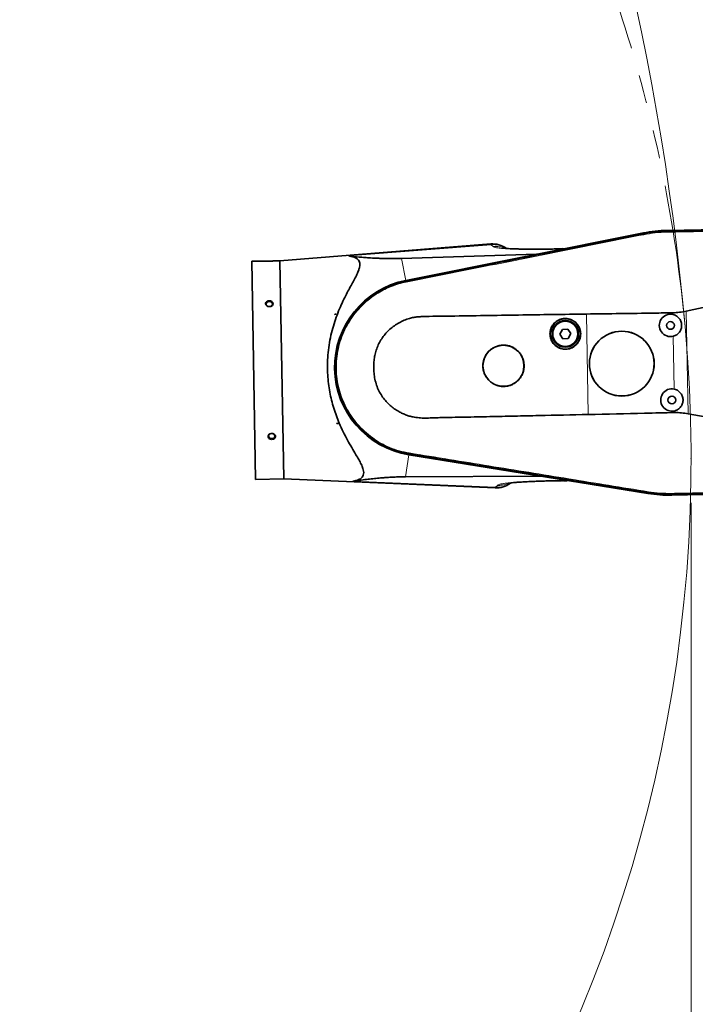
# Model space of a CAD drawing. Header units: millimetres. Extents: x 0 to 14900, y 0 to 10500.
# Tile 15 of 58: x 5888 to 6643, y 4829 to 5929. Entities that reach past the tile are written whole.
import ezdxf

# ---------------------------------------------------------------- set-up
doc = ezdxf.new("R2010")
doc.units = ezdxf.units.MM
doc.header["$LTSCALE"] = 25
doc.header["$PDSIZE"] = -1
doc.linetypes.add('PHANTOM', pattern=[12.7, 6.35, -1.27, 1.27, -1.27, 1.27, -1.27])
doc.styles.add('SLDTEXTSTYLE0', font='TXT', dxfattribs={"width": 0.605})
doc.dimstyles.new('SLDDIMSTYLE0', dxfattribs={"dimtxt": 87.5, "dimasz": 87.5, "dimexe": 0, "dimexo": 0.0625, "dimgap": 21.875, "dimtad": 1, "dimdec": 0, "dimrnd": 1e-09, "dimzin": 12, "dimdsep": 46, "dimtxsty": 'SLDTEXTSTYLE0', "dimsah": 1, "dimcen": 0.09, "dimadec": 0, "dimazin": 3, "dimtfac": 1, "dimtofl": 0, "dimtmove": 0, "dimatfit": 3, "dimfxl": 1, "dimfrac": 2, "dimtolj": 1, "dimtzin": 12, "dimarcsym": 0})

# ---------------------------------------------------------------- blocks, each defined once
blk = doc.blocks.new('_D_3')
at = {"color": 7, "linetype": 'Continuous', "lineweight": 0}
for p, q in [((6638.3, 5389.4), (6638.3, 3170.4)), ((3438.2, 4377.8), (3438.2, 3170.4)), ((6638.3, 3207.9), (3438.2, 3207.9))]:
    blk.add_line(p, q, dxfattribs=at)
at = {"color": 7, "linetype": 'Continuous', "lineweight": 18}
for points in [[(3438.2, 3207.9), (3525.7, 3195.4), (3525.7, 3220.4)], [(6638.3, 3207.9), (6550.8, 3220.4), (6550.8, 3195.4)]]:
    blk.add_solid(points, dxfattribs=at)
at = {"color": 7, "linetype": 'Continuous', "lineweight": 18, "insert": (4904.6, 3320.6), "char_height": 87.5, "attachment_point": 1, "style": 'SLDTEXTSTYLE0'}
blk.add_mtext('3200', dxfattribs=at)
blk = doc.blocks.new('_D_5')
at = {"color": 7, "linetype": 'Continuous', "lineweight": 0}
for p, q in [((3808.2, 8212.8), (7124.1, 8212.8)), ((7086.6, 8212.8), (7086.6, 4547.8)), ((3839.1, 4547.8), (7124.1, 4547.8))]:
    blk.add_line(p, q, dxfattribs=at)
at = {"color": 7, "linetype": 'Continuous', "lineweight": 18}
for points in [[(7086.6, 8212.8), (7074.1, 8125.3), (7099.1, 8125.3)], [(7086.6, 4547.8), (7099.1, 4635.3), (7074.1, 4635.3)]]:
    blk.add_solid(points, dxfattribs=at)
at = {"color": 7, "linetype": 'Continuous', "lineweight": 18, "insert": (6973.8, 6246.7), "char_height": 87.5, "attachment_point": 1, "rotation": 90, "style": 'SLDTEXTSTYLE0'}
blk.add_mtext('3665', dxfattribs=at)

msp = doc.modelspace()

# ---------------------------------------------------------------- linework, layer by layer
at = {"color": 7, "linetype": 'Continuous', "lineweight": 35}
for p, q in [((6585.1736024, 5691.0546836), (6319.4114886, 5637.99619)), ((6319.4269108, 5637.8879878), (6585.0011703, 5690.9259084)), ((6585.1562761, 5690.1198021), (6585.1619322, 5690.1209329)), ((6717.478288, 5695.8136362), (6611.2460194, 5693.8726046)), ((6611.248013, 5693.7634954), (6717.4802816, 5695.704527)), ((6611.2630498, 5692.9405342), (6611.2700485, 5692.9406599)), ((6414.2853601, 5678.6724176), (6178.4607453, 5659.9189198)), ((6314.5226442, 5662.4836854), (6465.6697846, 5667.2792645)), ((6490.2028503, 5673.2201826), (6494.6297348, 5673.4484725)), ((6496.4048032, 5673.4154055), (6494.6297348, 5673.4484725)), ((6158.6723815, 5659.5573551), (6147.1250361, 5659.3463669)), ((6147.1250361, 5659.3463669), (6151.5779908, 5415.6370447)), ((6178.4607453, 5659.9189198), (6173.2532812, 5659.8237712)), ((6178.4607453, 5659.9189198), (6182.9137001, 5416.2095977)), ((6319.5803975, 5637.119441), (6319.5950405, 5637.1223593)), ((6632.867409, 5603.6771201), (6681.9092869, 5614.4670975)), ((6240.0331864, 5600.0962746), (6240.1198607, 5600.0978582)), ((6240.0364558, 5599.9173411), (6240.0331864, 5600.0962746)), ((6241.4502981, 5600.1221674), (6240.0364558, 5599.9173411)), ((6240.1198607, 5600.0978582), (6240.0364558, 5599.9173411)), ((6240.1198607, 5600.0978582), (6241.4502981, 5600.1221674)), ((6494.4575812, 5583.2933861), (6491.7076177, 5577.9448646)), ((6491.7076177, 5577.9448646), (6494.9645914, 5572.8890656)), ((6500.4645184, 5583.5861086), (6494.4575812, 5583.2933861)), ((6503.7214922, 5578.5303096), (6500.4645184, 5583.5861086)), ((6500.9715287, 5573.1817881), (6503.7214922, 5578.5303096)), ((6494.9645914, 5572.8890656), (6500.9715287, 5573.1817881)), ((6684.3659134, 5480.0164257), (6634.9626211, 5489.0065834)), ((6242.2563944, 5478.4205469), (6243.6767754, 5478.2675064)), ((6242.2596638, 5478.2416135), (6242.2563944, 5478.4205469)), ((6242.2563944, 5478.4205469), (6242.3463381, 5478.2431972)), ((6242.3463381, 5478.2431972), (6242.2596638, 5478.2416135)), ((6242.3463381, 5478.2431972), (6243.6767754, 5478.2675064)), ((6322.9575169, 5443.268703), (6590.1034271, 5399.9815867)), ((6590.3154833, 5400.0746206), (6322.9809624, 5443.3754549)), ((6323.1177003, 5444.1475481), (6323.1063182, 5444.1493878)), ((6151.5779908, 5415.6370447), (6182.9137001, 5416.2095977)), ((6182.9137001, 5416.2095977), (6419.2697274, 5406.0833587)), ((6470.0433066, 5419.3529334), (6318.9630569, 5418.6169421)), ((6494.5280759, 5414.2483048), (6494.96117, 5414.2464703)), ((6501.0348821, 5414.3311985), (6499.3659229, 5414.239036)), ((6590.4467308, 5400.8849277), (6590.4410377, 5400.8858509)), ((6616.6404285, 5399.0208378), (6616.6334299, 5399.0207078)), ((6722.8807352, 5400.1387817), (6616.6484666, 5398.1977502)), ((6616.6504602, 5398.088641), (6722.8827288, 5400.0296725))]:
    msp.add_line(p, q, dxfattribs=at)
at = {"color": 8, "linetype": 'Continuous', "lineweight": 18}
for p, q in [((6585.1619322, 5690.1209329), (6585.0011703, 5690.9259084)), ((6585.3714267, 5689.0719412), (6585.1562761, 5690.1198021)), ((6611.2630498, 5692.9405342), (6611.248013, 5693.7634954)), ((6611.2825754, 5691.8719027), (6611.2700485, 5692.9406599)), ((6414.8951665, 5677.870052), (6255.7115028, 5665.2721099)), ((6416.9346727, 5675.9037384), (6414.8951665, 5677.870052)), ((6465.6697846, 5667.2792645), (6496.4048032, 5673.4154055)), ((6314.5226442, 5662.4836854), (6319.4114886, 5637.99619)), ((6319.5803975, 5637.119441), (6319.4269108, 5637.8879878)), ((6319.7927034, 5636.0563721), (6319.5950405, 5637.1223593)), ((6523.3224071, 5488.1786125), (6521.2714688, 5600.4260522)), ((6617.9748334, 5599.8822503), (6617.9395871, 5601.8112734)), ((6632.867409, 5603.6771201), (6634.9626211, 5489.0065834)), ((6619.4972111, 5516.5628239), (6618.4188466, 5575.5814952)), ((6619.9766063, 5490.3256232), (6619.9412243, 5492.2620688)), ((6323.2796448, 5445.2194865), (6323.1177003, 5444.1475481)), ((6318.9630569, 5418.6169421), (6322.9575169, 5443.268703)), ((6323.1063182, 5444.1493878), (6322.9809624, 5443.3754549)), ((6419.8460785, 5406.9076257), (6260.3084516, 5413.6820257)), ((6501.0348821, 5414.3311985), (6470.0433066, 5419.3529334)), ((6419.8460785, 5406.9076257), (6421.8123921, 5408.9471319)), ((6590.4467308, 5400.8849277), (6590.3154833, 5400.0746206)), ((6590.617765, 5401.9408738), (6590.4410377, 5400.8858509)), ((6616.6139043, 5400.0893406), (6616.6404285, 5399.0208378)), ((6616.6334299, 5399.0207078), (6616.6484666, 5398.1977502))]:
    msp.add_line(p, q, dxfattribs=at)
at = {"color": 7, "linetype": 'Continuous', "lineweight": 35, "flags": 128}
for points in [[(6166.8924863, 5608.8107326), (6168.0394905, 5608.983958), (6169.0566364, 5609.4428455), (6169.8337006, 5610.1376677), (6170.2864761, 5610.9931297), (6170.3658977, 5611.916529), (6170.0633588, 5612.807801), (6169.4116441, 5613.5703624), (6168.4813772, 5614.121578), (6167.3733667, 5614.4017149), (6166.2076829, 5614.380416), (6165.1106457, 5614.0599894), (6164.2011361, 5613.4751582), (6163.5777136, 5612.689298), (6163.3079356, 5611.7875689), (6163.4210368, 5610.8676873), (6163.904761, 5610.0293366), (6164.7066891, 5609.3633651), (6165.7399197, 5608.9419412), (6166.8924863, 5608.8107326)], [(6169.5887927, 5461.2424233), (6170.7357969, 5461.4156486), (6171.7529428, 5461.8745361), (6172.530007, 5462.5693583), (6172.9827825, 5463.4248203), (6173.0622041, 5464.3482197), (6172.7596652, 5465.2394916), (6172.1079505, 5466.002053), (6171.1776836, 5466.5532686), (6170.0696731, 5466.8334055), (6168.9039893, 5466.8121066), (6167.8069521, 5466.49168), (6166.8974425, 5465.9068488), (6166.27402, 5465.1209886), (6166.004242, 5464.2192595), (6166.1173432, 5463.2993779), (6166.6010674, 5462.4610272), (6167.4029955, 5461.7950557), (6168.4362261, 5461.3736318), (6169.5887927, 5461.2424233)]]:
    msp.add_lwpolyline(points, dxfattribs=at)
at = {"color": 7, "linetype": 'Continuous', "lineweight": 35}
for centre, radius in [((6497.7145549, 5578.2375871), 16.9270833), ((6497.7145549, 5578.2375871), 14.84375), ((6497.7145549, 5578.2375871), 14.0625), ((6615.2700366, 5587.6783954), 4.3229167), ((6560.8321055, 5545.010107), 36.2288942), ((6560.8321055, 5545.010107), 36.147007), ((6428.5625161, 5542.5933324), 22.9187262), ((6616.7924143, 5504.358969), 4.3229167)]:
    msp.add_circle(centre, radius, dxfattribs=at)
at = {"color": 8, "linetype": 'Continuous', "lineweight": 18}
msp.add_circle((6497.7145549, 5578.2375871), 14.4270833, dxfattribs=at)
at = {"color": 7, "linetype": 'Continuous', "lineweight": 18}
for centre, radius, start, end in [((3758.1787755, 5327.8310941), 2885, 5.1408816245, 155.0967180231), ((5033.3043508, 5439.3967608), 1605.01, 212.1586371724, 5.252998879)]:
    msp.add_arc(centre, radius, start, end, dxfattribs=at)
at = {"color": 7, "linetype": 'PHANTOM', "lineweight": 18}
msp.add_arc((5033.3043508, 5439.3967608), 1605.01, 5.252998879, 102.1582635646, dxfattribs=at)
at = {"color": 7, "linetype": 'Continuous', "lineweight": 35}
for centre, radius, start, end in [((6613.9482398, 5545.9806228), 147.8075393, 91.0467680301, 101.2939725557), ((6613.9292101, 5547.0221156), 146.875, 91.0467680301, 101.2904597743), ((6416.2967369, 5652.7084889), 26.0416667, 54.2918272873, 94.4319721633), ((6338.7858342, 5540.9529705), 98.9583333, 101.2904597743, 260.7960458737), ((6338.7858342, 5540.9529705), 98.8492059, 101.2939725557, 260.7995635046), ((6615.2700366, 5587.6783954), 12.5, 77.5032788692, 284.5902571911), ((6616.7924143, 5504.358969), 12.5, 77.5032788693, 284.590257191), ((6420.3275373, 5432.1035947), 26.0416667, 267.6731376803, 307.7866732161), ((6613.9292101, 5547.0221156), 148.9583333, 260.7960458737, 271.0467680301), ((6613.9482398, 5545.9806228), 147.8075393, 260.7995635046, 271.0467680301)]:
    msp.add_arc(centre, radius, start, end, dxfattribs=at)
at = {"color": 8, "linetype": 'Continuous', "lineweight": 18}
for centre, radius, start, end in [((6417.2551635, 5652.3057461), 25.6730077, 57.0185067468, 95.2743735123), ((6421.2637071, 5432.56517), 25.6966778, 266.837513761, 305.0865707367)]:
    msp.add_arc(centre, radius, start, end, dxfattribs=at)
at = {"color": 7, "linetype": 'Continuous', "lineweight": 35}
for centre, major_axis, ratio, start_param, end_param in [((6480.9001934, 5676.6101971), (16.3506707, 8.9807344), 0.1553294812, 3.4379656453, 3.5996341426), ((6493.9019237, 5679.2059479), (-4.369223, 5.194631), 0.5859279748, 2.6685816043, 2.8302501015), ((6485.587421, 5410.5853713), (16.6507596, -8.3765119), 0.1555134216, 2.6834198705, 2.845177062), ((6498.746379, 5408.4531532), (4.1753449, 5.3508092), 0.5860410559, 0.3112158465, 0.472973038)]:
    msp.add_ellipse(centre, major_axis=major_axis, ratio=ratio, start_param=start_param, end_param=end_param, dxfattribs=at)
for points, knots in [([(6319.5950405, 5637.1223593), (6323.0064775, 5637.8032381), (6329.8292868, 5639.1649826), (6340.0622409, 5641.2122663), (6353.7077774, 5643.9361278), (6370.7645802, 5647.3371856), (6398.0553518, 5652.7836739), (6432.1688866, 5659.5890639), (6473.1050491, 5667.7576036), (6507.2185045, 5674.5647588), (6534.5092288, 5680.01105), (6551.5659263, 5683.4150417), (6565.1240199, 5686.1220521), (6575.1838558, 5688.1282262), (6581.8321345, 5689.4559432), (6585.1562761, 5690.1198021)], [0, 0, 0, 0, 0.0385379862, 0.07707524, 0.1156129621, 0.1926873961, 0.2697618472, 0.4239107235, 0.5780595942, 0.7322084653, 0.8092829, 0.8863573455, 0.924894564, 0.9624472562, 1, 1, 1, 1]), ([(6585.1619322, 5690.1209329), (6588.5839794, 5690.730158), (6594.6054455, 5691.8021563), (6603.3329847, 5692.6667222), (6608.6171373, 5692.8491752), (6611.2630498, 5692.9405342)], [0, 0, 0, 0, 0.3966007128, 0.6978622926, 1, 1, 1, 1]), ([(6611.2700485, 5692.9406599), (6614.7433346, 5693.0038136), (6621.6898297, 5693.1301197), (6635.5826597, 5693.3857262), (6652.9487243, 5693.7019692), (6674.1250159, 5694.0889629), (6691.9966268, 5694.4163662), (6706.5636325, 5694.6807253), (6713.84707, 5694.8149564), (6717.4888074, 5694.8820723)], [0, 0, 0, 0, 0.0980979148, 0.1961936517, 0.3923850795, 0.5885764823, 0.7942879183, 0.8971434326, 1, 1, 1, 1]), ([(6260.3084516, 5413.6820257), (6261.7610338, 5413.9490975), (6264.3814456, 5414.4308866), (6267.5127276, 5415.7038142), (6269.8657862, 5417.2629247), (6271.5369669, 5419.2660172), (6272.3484866, 5421.745728), (6272.342693, 5424.6509225), (6271.4968951, 5428.2376179), (6269.6520218, 5432.5871604), (6266.9072134, 5437.7204465), (6263.3114227, 5443.8245059), (6259.0273811, 5451.0455013), (6254.2021353, 5459.533678), (6249.4219355, 5468.6546755), (6245.2311876, 5477.7280101), (6241.7295359, 5486.6159845), (6238.847757, 5495.1679753), (6236.3742161, 5504.0495945), (6234.3699192, 5513.2305323), (6232.9202261, 5522.6782282), (6232.0378437, 5532.3165118), (6231.734975, 5542.0252766), (6232.0505265, 5552.2844355), (6233.1387194, 5562.988804), (6235.0381706, 5573.9902037), (6237.5916378, 5584.5204174), (6240.7223137, 5594.4967778), (6244.2781191, 5603.9093632), (6248.157462, 5612.812902), (6251.9810273, 5620.6776144), (6255.6527468, 5627.598264), (6259.017438, 5633.6931842), (6262.1440943, 5639.4239246), (6264.8374888, 5644.7480562), (6266.7421992, 5649.2031602), (6267.8248613, 5652.858765), (6268.1854696, 5655.8089241), (6267.8707231, 5658.3981761), (6266.7802361, 5660.5605759), (6265.0251375, 5662.3110158), (6262.5783606, 5663.7071103), (6259.4829972, 5664.7371538), (6256.9688696, 5665.0937625), (6255.7115028, 5665.2721099)], [0, 0, 0, 0, 0.02297942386, 0.04145414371, 0.05996668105, 0.0784060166, 0.09701697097, 0.11571353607, 0.13434424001, 0.15825772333, 0.18226992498, 0.20624865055, 0.237724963, 0.26931768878, 0.30090815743, 0.33238138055, 0.35733767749, 0.38237578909, 0.40739685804, 0.43232983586, 0.45743488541, 0.48265375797, 0.50786833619, 0.53296750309, 0.56258681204, 0.59229909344, 0.621937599, 0.65078530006, 0.67973713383, 0.70871167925, 0.73759045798, 0.76124403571, 0.7850267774, 0.80879284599, 0.83245156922, 0.85600060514, 0.87340252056, 0.89084888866, 0.90822630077, 0.92564926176, 0.94314097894, 0.96058892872, 0.98028971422, 1, 1, 1, 1]), ([(6255.7115028, 5665.2721099), (6259.5049165, 5664.8750417), (6265.2020789, 5664.2787022), (6273.477526, 5663.5852047), (6280.6212499, 5663.0759768), (6287.4705213, 5662.7031989), (6293.9731193, 5662.4673229), (6299.6628774, 5662.3380653), (6305.1635758, 5662.3094469), (6310.3509959, 5662.3680117), (6313.1322966, 5662.4451331), (6314.5226442, 5662.4836854)], [0, 0, 0, 0, 0.2430467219, 0.3650212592, 0.486978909, 0.6418181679, 0.7199882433, 0.7981331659, 0.8980310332, 0.9490266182, 1, 1, 1, 1]), ([(6490.2006773, 5673.2904992), (6489.207484, 5673.2503556), (6485.5045843, 5673.1006888), (6479.6508717, 5672.9750091), (6472.8331631, 5672.8852812), (6466.9074714, 5672.8837347), (6461.3553191, 5672.9314724), (6455.9673127, 5672.9529383), (6450.7947095, 5672.9915413), (6446.1122346, 5673.0531534), (6441.7762804, 5673.147285), (6437.7723842, 5673.2844703), (6434.5872456, 5673.4534618), (6432.1455994, 5673.6376172), (6430.3822123, 5673.8145564), (6429.3088069, 5673.9463464), (6428.7553514, 5674.0247285), (6428.6916255, 5674.0249268), (6428.6621475, 5674.0250185)], [0, 0, 0, 0, 0.03545105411, 0.13217134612, 0.2210793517, 0.30204373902, 0.37576894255, 0.45845861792, 0.53145668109, 0.60098339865, 0.67072450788, 0.7406671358, 0.81174318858, 0.86006938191, 0.90745497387, 0.94914229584, 0.97647447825, 1, 1, 1, 1]), ([(6158.6723815, 5659.5573551), (6158.6918105, 5659.5566065), (6158.7301031, 5659.5551309), (6159.035174, 5659.543834), (6159.507068, 5659.5277931), (6160.049295, 5659.5117201), (6160.5579719, 5659.4988929), (6161.2636219, 5659.4832897), (6162.0892398, 5659.4703661), (6162.9905153, 5659.4640651), (6163.5590535, 5659.4625447), (6164.1475494, 5659.4636069), (6164.755333, 5659.4675292), (6165.3737705, 5659.4744897), (6165.9956897, 5659.4844927), (6166.6198418, 5659.4975413), (6167.2467753, 5659.5137033), (6167.863826, 5659.5326276), (6168.4637386, 5659.5538688), (6169.0455242, 5659.5771217), (6169.6121, 5659.6023015), (6170.1482808, 5659.6284592), (6170.6482099, 5659.654859), (6171.111827, 5659.6810574), (6171.5435991, 5659.7069607), (6172.0535635, 5659.7391985), (6172.4755511, 5659.7677318), (6172.8001934, 5659.7906104), (6173.0303812, 5659.8072255), (6173.214184, 5659.8208365), (6173.2401644, 5659.8227867), (6173.2532812, 5659.8237712)], [0, 0, 0, 0, 0.0521030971, 0.1026903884, 0.1547184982, 0.2058247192, 0.2320165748, 0.2583889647, 0.3374947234, 0.3645264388, 0.3913686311, 0.4183917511, 0.4459813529, 0.473765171, 0.5010967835, 0.5286163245, 0.5567290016, 0.5850470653, 0.6124804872, 0.6401068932, 0.66834742, 0.6968027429, 0.7239074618, 0.751206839, 0.7791293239, 0.8072711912, 0.8602767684, 0.887511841, 0.9149621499, 0.9570665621, 1, 1, 1, 1]), ([(6323.1063182, 5444.1493878), (6321.3843568, 5444.4560319), (6317.9402217, 5445.0693579), (6311.9075966, 5446.5732275), (6305.056628, 5448.7557212), (6297.517558, 5451.8775146), (6290.2646688, 5455.615125), (6283.345742, 5459.9395484), (6276.8121863, 5464.8260233), (6270.7048583, 5470.235225), (6265.0707005, 5476.135784), (6259.3419137, 5483.2214169), (6253.80848, 5491.657541), (6248.8157427, 5501.5053661), (6245.2805877, 5510.9552586), (6242.9497257, 5519.7649916), (6241.5193155, 5527.7986038), (6240.7651246, 5535.9235325), (6240.6840209, 5544.0821024), (6241.2844565, 5552.2181574), (6242.7010163, 5561.2180645), (6245.2499065, 5570.9785845), (6249.2075704, 5581.2848014), (6253.8477773, 5590.2432267), (6258.8213575, 5597.8791288), (6263.8225005, 5604.3265873), (6269.3441765, 5610.3329324), (6275.3423821, 5615.8625073), (6281.7816927, 5620.8707585), (6289.4279426, 5625.8697511), (6298.4236947, 5630.5234636), (6308.7760532, 5634.5841611), (6315.982993, 5636.2752965), (6319.5803975, 5637.119441)], [0, 0, 0, 0, 0.0192253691, 0.0384531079, 0.068323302, 0.0981933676, 0.1280635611, 0.1579337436, 0.1877998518, 0.2176659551, 0.2475320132, 0.2773980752, 0.3177406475, 0.3582118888, 0.398554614, 0.4284255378, 0.4582964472, 0.4881673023, 0.5180381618, 0.5478993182, 0.577760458, 0.6180988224, 0.6585656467, 0.6989038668, 0.7287774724, 0.7586510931, 0.7885157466, 0.8183804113, 0.8482450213, 0.8781096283, 0.9186984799, 0.9594176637, 1, 1, 1, 1]), ([(6163.5808779, 5609.9137007), (6163.8717612, 5609.6774148), (6164.4923727, 5609.1732889), (6165.7699467, 5608.7425682), (6167.2014259, 5608.6514641), (6168.6084746, 5608.9571351), (6169.8111247, 5609.6208772), (6170.6650014, 5610.5574993), (6171.0745971, 5611.6444775), (6171.0074509, 5612.7515423), (6170.4838449, 5613.7611916), (6169.5619808, 5614.5748224), (6168.332589, 5615.1107176), (6166.9216621, 5615.306965), (6165.4875227, 5615.1325005), (6164.2029061, 5614.5991349), (6163.2264442, 5613.7669182), (6162.6696885, 5612.7342639), (6162.5917992, 5611.6274983), (6162.928156, 5610.6459237), (6163.3868874, 5610.131319), (6163.5808779, 5609.9137007)], [0, 0, 0, 0, 0.0474447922, 0.1012254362, 0.1557540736, 0.2107117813, 0.2655691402, 0.3198188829, 0.3731824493, 0.4257801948, 0.478107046, 0.5307809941, 0.5842358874, 0.6385425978, 0.6934188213, 0.7483670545, 0.8028521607, 0.8565010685, 0.9092997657, 0.9616442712, 1, 1, 1, 1]), ([(6521.2714688, 5600.4260522), (6508.6240809, 5600.2330557), (6483.329366, 5599.8470638), (6445.3957836, 5599.3052731), (6407.4819096, 5598.7236992), (6376.9071817, 5598.162955), (6353.6658192, 5597.9051397), (6341.4467344, 5597.7586521), (6332.9545418, 5597.3588059), (6328.2052441, 5596.6915707), (6323.0717682, 5595.4030662), (6317.5781845, 5593.5285661), (6311.8830291, 5590.8087243), (6306.5282137, 5587.4736861), (6301.5993108, 5583.5369902), (6297.142899, 5579.0722593), (6293.2391288, 5574.1451135), (6289.9621068, 5568.8051726), (6287.3278826, 5563.1405647), (6285.392546, 5557.2870258), (6284.1699558, 5551.3330073), (6283.5529028, 5545.374494), (6283.455326, 5539.09261), (6283.9384193, 5532.533687), (6285.1639201, 5525.7867506), (6287.1526946, 5519.3108532), (6289.937634, 5513.2325611), (6293.3947821, 5507.6090282), (6297.3821978, 5502.5988307), (6301.7935938, 5498.2382336), (6306.4990834, 5494.500585), (6311.1895861, 5491.5332146), (6315.7256088, 5489.2465183), (6320.0045639, 5487.5005492), (6324.4243244, 5486.1435035), (6329.7238805, 5484.938993), (6335.9499447, 5484.207431), (6343.0437241, 5484.1316792), (6350.1450678, 5484.4277745), (6364.1983298, 5484.9466603), (6385.2278702, 5485.2169784), (6413.0604923, 5485.8196926), (6440.7376678, 5486.3891937), (6477.4317851, 5487.1674227), (6504.9642335, 5487.7740942), (6523.3224071, 5488.1786125)], [0, 0, 0, 0, 0.0696244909, 0.139248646, 0.2088662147, 0.2784854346, 0.3078357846, 0.3371831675, 0.3460296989, 0.3548645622, 0.3636859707, 0.3753187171, 0.3869878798, 0.3986191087, 0.4102568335, 0.4219314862, 0.4335666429, 0.4450567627, 0.4565857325, 0.4680734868, 0.4790394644, 0.4900388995, 0.5010180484, 0.5135817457, 0.5261792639, 0.538723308, 0.550870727, 0.5630663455, 0.5752171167, 0.5863054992, 0.597427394, 0.6085174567, 0.6170517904, 0.6255863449, 0.6341195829, 0.6426561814, 0.6556734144, 0.6687400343, 0.6818666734, 0.6949659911, 0.7464350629, 0.7979057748, 0.8484158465, 0.8989262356, 1, 1, 1, 1]), ([(6521.2714688, 5600.4260522), (6546.5637473, 5600.7369865), (6578.787456, 5601.1331333), (6611.0086894, 5601.6912258), (6617.9395871, 5601.8112734)], [0, 0, 0, 0, 0.7848965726, 1, 1, 1, 1]), ([(6617.9395871, 5601.8112734), (6620.4387477, 5601.926197), (6625.4681738, 5602.1574747), (6630.3908491, 5603.1684874), (6632.867409, 5603.6771201)], [0, 0, 0, 0, 0.4969077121, 1, 1, 1, 1]), ([(6617.9748334, 5599.8822503), (6618.8448436, 5599.6296295), (6621.0612102, 5598.9860736), (6624.1559949, 5596.791092), (6626.6773396, 5593.3544182), (6627.911203, 5589.2548047), (6627.7209266, 5584.9850111), (6626.1287381, 5581.0152657), (6623.3140215, 5577.8074827), (6620.4936002, 5576.1849318), (6618.7841085, 5575.6877306), (6618.4188466, 5575.5814952)], [0, 0, 0, 0, 0.0815291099, 0.2076968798, 0.3340293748, 0.4604222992, 0.5867060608, 0.7129312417, 0.8392576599, 0.9656546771, 1, 1, 1, 1]), ([(6514.9112766, 5578.5517984), (6514.8454531, 5579.5174919), (6514.7138062, 5581.4488787), (6513.9103205, 5584.2542495), (6512.6734601, 5586.8859672), (6511.0112209, 5589.2769855), (6508.9664438, 5591.3481221), (6506.6084237, 5593.054549), (6503.9932016, 5594.3315869), (6501.2038303, 5595.1610783), (6498.313755, 5595.5002901), (6495.407431, 5595.3596679), (6492.5682426, 5594.7231503), (6489.8723194, 5593.6284615), (6487.4037455, 5592.0880166), (6485.2218685, 5590.1625213), (6483.4020351, 5587.8915605), (6481.9802118, 5585.3520842), (6481.0144307, 5582.6064422), (6480.5131692, 5579.7392373), (6480.5105257, 5576.8285043), (6480.9864671, 5573.9569208), (6481.9473373, 5571.2093578), (6483.3468589, 5568.6572049), (6485.1629445, 5566.3826266), (6487.3282732, 5564.4376973), (6489.7948055, 5562.8926294), (6492.4817074, 5561.7742868), (6495.3204203, 5561.1329765), (6498.225746, 5560.967245), (6501.1163954, 5561.3018284), (6503.9125525, 5562.1071413), (6506.529297, 5563.379633), (6508.9014368, 5565.0650586), (6510.9490995, 5567.1319925), (6512.6318991, 5569.5077196), (6513.8729355, 5572.1363619), (6514.7707104, 5575.1660759), (6514.8610983, 5577.343188), (6514.9112766, 5578.5517984)], [0, 0, 0, 0, 0.0268525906, 0.053705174, 0.080557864, 0.1074105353, 0.1342610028, 0.1611114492, 0.1879575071, 0.2148035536, 0.2416459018, 0.2684882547, 0.2953297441, 0.3221712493, 0.3490150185, 0.3758588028, 0.4027060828, 0.4295533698, 0.4564031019, 0.483252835, 0.5101033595, 0.5369538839, 0.5638044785, 0.5906550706, 0.6175055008, 0.6443559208, 0.6712051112, 0.6980542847, 0.7249005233, 0.751746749, 0.7785895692, 0.8054323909, 0.8322737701, 0.8591151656, 0.8859584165, 0.9128016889, 0.939649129, 0.9664965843, 1, 1, 1, 1]), ([(6451.6621153, 5543.0153986), (6451.5738638, 5544.3104349), (6451.3973609, 5546.9005074), (6450.3202073, 5550.6626221), (6448.6621393, 5554.1918571), (6446.4338885, 5557.3984387), (6443.6929086, 5560.1762164), (6440.5318358, 5562.4653286), (6437.0258314, 5564.1789346), (6433.2856419, 5565.2927789), (6429.4099535, 5565.7492618), (6425.5113431, 5565.5621099), (6421.7021162, 5564.7094569), (6418.0841798, 5563.2414215), (6414.7709427, 5561.1745662), (6411.8424993, 5558.5903529), (6409.4002215, 5555.5420834), (6407.4928955, 5552.1340088), (6406.1979608, 5548.4498021), (6405.5265588, 5544.6043039), (6405.5236632, 5540.7015043), (6406.1616905, 5536.8526781), (6407.4488568, 5533.1705344), (6409.3231353, 5529.7500092), (6411.7552375, 5526.7007801), (6414.6560874, 5524.0918848), (6417.9614181, 5522.0180478), (6421.5641423, 5520.5154207), (6425.3717474, 5519.6524016), (6429.270302, 5519.4276363), (6433.1499531, 5519.8747488), (6436.9030846, 5520.9542041), (6440.4154481, 5522.6611938), (6443.5989528, 5524.9224428), (6446.346723, 5527.6957643), (6448.6043588, 5530.8829114), (6450.2691638, 5534.4091751), (6451.473521, 5538.4733222), (6451.5947897, 5541.3939376), (6451.6621153, 5543.0153986)], [0, 0, 0, 0, 0.0268383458, 0.0536766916, 0.0805150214, 0.1073533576, 0.1341920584, 0.161030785, 0.1878725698, 0.2147144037, 0.241564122, 0.2684138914, 0.2952749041, 0.322135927, 0.3490045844, 0.3758731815, 0.4027371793, 0.4296010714, 0.4564467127, 0.4832922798, 0.5101170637, 0.5369418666, 0.5637595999, 0.5905774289, 0.6174078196, 0.6442383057, 0.6710905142, 0.697942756, 0.7248097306, 0.7516766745, 0.7785439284, 0.8054111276, 0.8322686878, 0.8591262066, 0.8859730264, 0.9128198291, 0.9396602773, 0.9665007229, 1, 1, 1, 1]), ([(6619.4972111, 5516.5628239), (6620.3672213, 5516.3102032), (6622.5835879, 5515.6666472), (6625.6783726, 5513.4716656), (6628.1997173, 5510.0349919), (6629.4335807, 5505.9353784), (6629.2433043, 5501.6655847), (6627.6511158, 5497.6958394), (6624.8363991, 5494.4880564), (6622.0159779, 5492.8655055), (6620.3064862, 5492.3683043), (6619.9412243, 5492.2620688)], [0, 0, 0, 0, 0.0815291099, 0.2076968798, 0.3340293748, 0.4604222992, 0.5867060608, 0.7129312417, 0.8392576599, 0.9656546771, 1, 1, 1, 1]), ([(6619.9766063, 5490.3256232), (6608.7609819, 5490.0965767), (6576.5416532, 5489.4385904), (6544.324617, 5488.6758447), (6523.3224071, 5488.1786125)], [0, 0, 0, 0, 0.34810235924, 1, 1, 1, 1]), ([(6634.9626211, 5489.0065834), (6632.4994035, 5489.4200269), (6627.5434971, 5490.2518606), (6622.508883, 5490.3009384), (6619.9766063, 5490.3256232)], [0, 0, 0, 0, 0.4970266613, 1, 1, 1, 1]), ([(6166.4235718, 5461.4673423), (6166.7279804, 5461.2513669), (6167.3785707, 5460.7897787), (6168.6815939, 5460.4293282), (6170.1194487, 5460.3974742), (6171.5078864, 5460.7414891), (6172.6687872, 5461.4215364), (6173.4635104, 5462.3594515), (6173.805194, 5463.4424558), (6173.6698273, 5464.5471178), (6173.0840169, 5465.5560703), (6172.1108534, 5466.3640233), (6170.8461869, 5466.8792527), (6169.4213574, 5467.0323892), (6167.9983294, 5466.7932321), (6166.7495965, 5466.1851137), (6165.8287857, 5465.2869392), (6165.3390077, 5464.2151725), (6165.3299308, 5463.1061302), (6165.7255687, 5462.1532101), (6166.2156877, 5461.6716122), (6166.4235718, 5461.4673423)], [0, 0, 0, 0, 0.0474032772, 0.1013115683, 0.1559304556, 0.2109078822, 0.2657058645, 0.3198368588, 0.3730721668, 0.425593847, 0.4779338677, 0.5307011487, 0.5842837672, 0.6386969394, 0.6936171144, 0.7485300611, 0.8029109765, 0.8564278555, 0.9091282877, 0.9614567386, 1, 1, 1, 1]), ([(6590.4410377, 5400.8858509), (6587.0079173, 5401.4418835), (6580.1417341, 5402.5539391), (6566.4092201, 5404.7746586), (6542.37768, 5408.6661977), (6508.0466418, 5414.2207022), (6466.8494702, 5420.8871717), (6432.5184637, 5426.441552), (6405.0536556, 5430.8852446), (6384.4550555, 5434.2165885), (6367.2895299, 5436.9963788), (6353.5571535, 5439.2145881), (6343.3341164, 5440.8709393), (6333.1881631, 5442.5170306), (6326.4745339, 5443.6040402), (6323.1177003, 5444.1475481)], [0, 0, 0, 0, 0.0385279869, 0.0770553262, 0.1541100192, 0.3082193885, 0.4623287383, 0.616438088, 0.6934927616, 0.7705474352, 0.8476021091, 0.886129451, 0.9246574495, 0.9623285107, 1, 1, 1, 1]), ([(6318.9630569, 5418.6169421), (6316.6905966, 5418.5908507), (6312.1022742, 5418.5381696), (6305.9083873, 5418.3017082), (6300.1195773, 5417.9938885), (6294.756526, 5417.6223321), (6288.8033501, 5417.1295743), (6282.3724593, 5416.5029995), (6275.0668908, 5415.6751037), (6267.6793484, 5414.7373572), (6262.766501, 5414.033958), (6260.3084516, 5413.6820257)], [0, 0, 0, 0, 0.0839913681, 0.169586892, 0.2537964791, 0.3381598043, 0.4224793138, 0.5521873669, 0.6819295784, 0.8408595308, 1, 1, 1, 1]), ([(6433.3843771, 5411.2247412), (6433.4310087, 5411.2297723), (6433.5220424, 5411.2395941), (6434.5189255, 5411.4196698), (6436.0955607, 5411.658556), (6438.4255977, 5411.9498253), (6441.7501814, 5412.2794354), (6446.1988384, 5412.6187359), (6451.8672558, 5412.9511192), (6457.8983269, 5413.2278528), (6463.9444553, 5413.4716855), (6469.6864417, 5413.7164646), (6475.4369962, 5413.9504468), (6481.3512855, 5414.1110797), (6487.1710345, 5414.2199287), (6491.3326318, 5414.2401958), (6493.4297931, 5414.250409)], [0, 0, 0, 0, 0.034609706, 0.0675645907, 0.1093361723, 0.1648406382, 0.2333650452, 0.3141896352, 0.408225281, 0.5149614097, 0.5930772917, 0.67745015, 0.7688222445, 0.842425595, 0.9205932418, 1, 1, 1, 1]), ([(6499.3659229, 5414.239036), (6498.4826664, 5414.2005359), (6497.1865513, 5414.1440398), (6495.9482367, 5414.2216257), (6495.5537897, 5414.2463396)], [0, 0, 0, 0, 0.6814645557, 1, 1, 1, 1]), ([(6616.6334299, 5399.0207078), (6613.1576005, 5399.0294385), (6607.0414286, 5399.0448013), (6598.2992532, 5399.7447649), (6593.0667696, 5400.5045059), (6590.4467308, 5400.8849277)], [0, 0, 0, 0, 0.3965944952, 0.6978593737, 1, 1, 1, 1]), ([(6722.8562954, 5400.9605677), (6719.3827043, 5400.897962), (6712.4355788, 5400.7727514), (6698.5412854, 5400.5163392), (6681.1734148, 5400.2002095), (6659.9972167, 5399.813186), (6642.1271878, 5399.4857285), (6627.5633167, 5399.2212608), (6620.2813903, 5399.0876454), (6616.6404285, 5399.0208378)], [0, 0, 0, 0, 0.0981102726, 0.196218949, 0.3924363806, 0.5886532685, 0.7943265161, 0.8971632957, 1, 1, 1, 1])]:
    msp.add_open_spline(points, degree=3, knots=knots, dxfattribs=at)
at = {"color": 8, "linetype": 'Continuous', "lineweight": 18}
for points, knots in [([(6319.7927034, 5636.0563721), (6334.5469694, 5639.0025223), (6364.0554906, 5644.8948204), (6408.3188609, 5653.7289346), (6452.5820854, 5662.5639946), (6496.8452868, 5671.3993089), (6541.1084474, 5680.234968), (6570.6171004, 5686.1262834), (6585.3714267, 5689.0719412)], [0, 0, 0, 0, 0.1666667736, 0.3333334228, 0.5000000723, 0.666666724, 0.8333333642, 1, 1, 1, 1]), ([(6611.2825754, 5691.8719027), (6620.1352635, 5692.0337141), (6637.8406399, 5692.3573369), (6664.3987118, 5692.8423552), (6690.9567784, 5693.3277536), (6708.6621477, 5693.6516226), (6717.5148326, 5693.8135571)], [0, 0, 0, 0, 0.249999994, 0.4999999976, 0.7499999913, 1, 1, 1, 1]), ([(6414.8951665, 5677.870052), (6414.6571021, 5678.1567164), (6414.2675494, 5678.6257949), (6414.2846831, 5678.6051669), (6414.291346, 5678.5971451)], [0, 0, 0, 0, 0.61112244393, 1, 1, 1, 1]), ([(6416.9346727, 5675.9037384), (6418.7687446, 5675.9398516), (6422.4368884, 5676.0120781), (6426.4757006, 5675.2333046), (6428.4350649, 5674.2650185), (6428.7547717, 5674.1070246)], [0, 0, 0, 0, 0.45558420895, 0.9111684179, 1, 1, 1, 1]), ([(6494.6297348, 5673.4484725), (6492.1642822, 5673.3452065), (6487.1653312, 5673.1358243), (6479.8846052, 5672.9424487), (6472.8460983, 5672.8340329), (6466.099092, 5672.8155237), (6459.6832401, 5672.8678719), (6453.3575466, 5672.8849873), (6447.7403485, 5672.9208994), (6442.9958123, 5672.9834677), (6438.8019526, 5673.0734313), (6434.8362697, 5673.2035149), (6431.1073524, 5673.3847658), (6427.7939514, 5673.615164), (6424.969585, 5673.8850448), (6422.5840371, 5674.1892434), (6420.2045209, 5674.6022697), (6418.0553924, 5675.1494057), (6417.3055307, 5675.6541217), (6416.9346727, 5675.9037384)], [0, 0, 0, 0, 0.068255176, 0.1383941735, 0.2109718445, 0.280927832, 0.352816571, 0.4247239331, 0.4868278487, 0.538541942, 0.5862800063, 0.6349234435, 0.685812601, 0.7348144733, 0.7795168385, 0.8232528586, 0.8662750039, 0.9338638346, 1, 1, 1, 1]), ([(6323.2796448, 5445.2194865), (6319.575833, 5445.9495733), (6312.1726381, 5447.4088738), (6301.5189126, 5451.2015571), (6291.3831526, 5456.1008843), (6281.8900614, 5462.1571537), (6273.1606603, 5469.2637361), (6265.3127888, 5477.3378217), (6258.4491773, 5486.2610195), (6252.6645052, 5495.9180144), (6248.0367766, 5506.182638), (6244.6241013, 5516.9103046), (6242.4754119, 5527.960415), (6241.6210622, 5539.1877454), (6242.0670729, 5550.4360626), (6243.8120483, 5561.5571772), (6246.8337052, 5572.4041792), (6251.0847969, 5582.8274964), (6256.5144087, 5592.6886536), (6263.0505762, 5601.8596836), (6270.6016438, 5610.2080011), (6279.0642557, 5617.6311184), (6287.5566679, 5623.4885218), (6295.7787913, 5628.0083661), (6303.5251661, 5631.4168852), (6311.5364299, 5634.1868134), (6317.0373146, 5635.4324391), (6319.7927034, 5636.0563721)], [0, 0, 0, 0, 0.0419281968, 0.0838062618, 0.1253057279, 0.1668857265, 0.2087073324, 0.2501871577, 0.2917991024, 0.3335995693, 0.3750676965, 0.4167141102, 0.4584883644, 0.4999489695, 0.5416305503, 0.5833737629, 0.6248316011, 0.6665497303, 0.7082565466, 0.7497155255, 0.7914888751, 0.8331363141, 0.8746014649, 0.9059318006, 0.93732592, 0.9686066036, 1, 1, 1, 1]), ([(6590.617765, 5401.9408738), (6575.7656178, 5404.345586), (6546.0613229, 5409.1550106), (6501.5047467, 5416.3678116), (6456.9481482, 5423.5803375), (6412.391513, 5430.7923301), (6367.8352099, 5438.0041547), (6338.1313773, 5442.8143958), (6323.2796448, 5445.2194865)], [0, 0, 0, 0, 0.1666673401, 0.3333346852, 0.5000020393, 0.6666693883, 0.8333367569, 1, 1, 1, 1]), ([(6421.8123921, 5408.9471319), (6422.0305541, 5409.1237142), (6422.4692913, 5409.4788322), (6423.7263362, 5409.9787502), (6425.2434389, 5410.406016), (6426.9033076, 5410.7665097), (6428.575317, 5411.0680115), (6430.4624254, 5411.3539237), (6432.570909, 5411.6255304), (6434.913582, 5411.8824348), (6437.500742, 5412.1243699), (6440.2457962, 5412.3446402), (6443.0648054, 5412.540256), (6445.9520395, 5412.7162589), (6448.9981993, 5412.8818558), (6453.1056095, 5413.082314), (6458.9678759, 5413.3290436), (6466.2429654, 5413.6209813), (6474.00711, 5413.9570374), (6482.1506036, 5414.167308), (6490.6254002, 5414.2805198), (6496.4848161, 5414.2527101), (6499.3659229, 5414.239036)], [0, 0, 0, 0, 0.0441068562, 0.088701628, 0.1341542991, 0.1664758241, 0.1991356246, 0.2322436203, 0.2659053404, 0.3006229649, 0.3363082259, 0.3730588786, 0.4078243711, 0.4411878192, 0.4765027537, 0.513803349, 0.5806196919, 0.6697443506, 0.7517081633, 0.8377374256, 0.9202146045, 1, 1, 1, 1]), ([(6419.2731868, 5406.1641051), (6419.2652936, 5406.1538604), (6419.2472243, 5406.130408), (6419.532024, 5406.5000548), (6419.7831573, 5406.8259683), (6419.8460785, 5406.9076257)], [0, 0, 0, 0, 0.3676156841, 0.8415566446, 1, 1, 1, 1]), ([(6433.7716306, 5411.2853594), (6433.3880327, 5411.0767304), (6431.3975512, 5409.9941588), (6427.3166747, 5409.0361861), (6423.647153, 5408.9768167), (6421.8123921, 5408.9471319)], [0, 0, 0, 0, 0.1066330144, 0.5533165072, 1, 1, 1, 1]), ([(6722.8461911, 5402.0293771), (6713.9935006, 5401.8679101), (6696.2881196, 5401.544976), (6669.7300455, 5401.0599364), (6643.1719802, 5400.5744181), (6625.4665962, 5400.2510331), (6616.6139043, 5400.0893406)], [0, 0, 0, 0, 0.24999997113, 0.49999994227, 0.74999997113, 1, 1, 1, 1])]:
    msp.add_open_spline(points, degree=3, knots=knots, dxfattribs=at)
for points in [[(6585.3714267, 5689.0719412), (6589.6586506, 5689.8281575), (6598.2330984, 5691.3405901), (6606.9327497, 5691.6947985), (6611.2825754, 5691.8719027)], [(6616.6139043, 5400.0893406), (6612.2605122, 5400.1074233), (6603.5537279, 5400.1435887), (6594.9297526, 5401.3417788), (6590.617765, 5401.9408738)]]:
    msp.add_open_spline(points, degree=3, dxfattribs=at)
at = {"color": 7, "linetype": 'Continuous', "lineweight": 0}
msp.add_point((6638.3143508, 5439.3967608), dxfattribs=at)

# ---------------------------------------------------------------- dimensions: what is measured, and where the dimension line sits
at = {"color": 7, "linetype": 'Continuous', "lineweight": 18}
dim = msp.add_linear_dim(base=(7086.6282924, 4547.8310941), p1=(3758.1787755, 8212.8310941), p2=(3789.078949, 4547.8310941), angle=90, dimstyle='SLDDIMSTYLE0', dxfattribs=at)
dim.commit()
dim.dimension.update_dxf_attribs({"geometry": '_D_5', "text_midpoint": (7086.6282924, 6380.3310941), "dimtype": 160})
dim = msp.add_linear_dim(base=(3438.1787755, 3207.8565486), p1=(6638.3143508, 5439.3967608), p2=(3438.1787755, 4427.8190025), dimstyle='SLDDIMSTYLE0', dxfattribs=at)
dim.commit()
dim.dimension.update_dxf_attribs({"geometry": '_D_3', "text_midpoint": (5038.2465631, 3207.8565486), "dimtype": 160})

doc.saveas('drawing.dxf')
